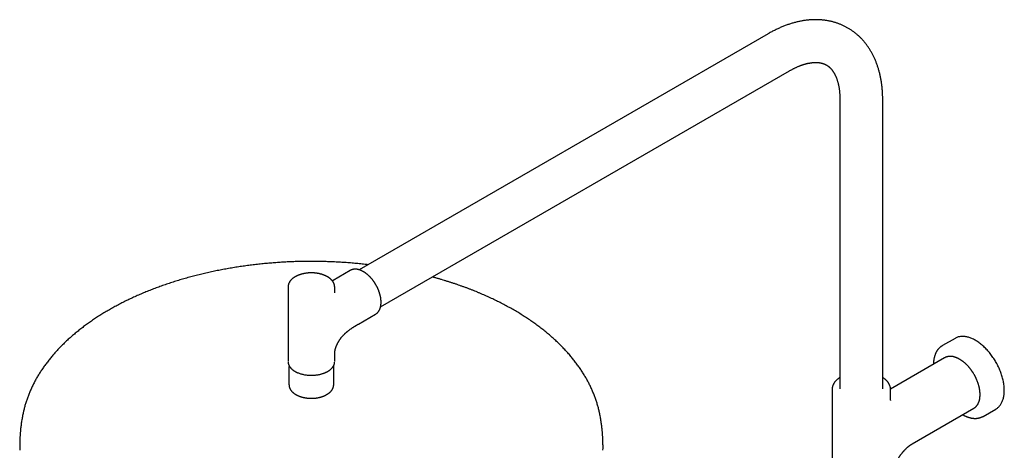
# Model space of a CAD drawing. Header units: millimetres. Extents: x 8 to 1847, y 12 to 2706.
# Tile 11 of 22: x 1219 to 1726, y 1072 to 1294. Entities that reach past the tile are written whole.
import ezdxf

# ---------------------------------------------------------------- set-up
doc = ezdxf.new("R2010")
doc.units = ezdxf.units.MM

msp = doc.modelspace()

# ---------------------------------------------------------------- linework, layer by layer
at = {"color": 7, "linetype": 'Continuous', "lineweight": 30}
for p, q in [((1604.1, 1286.5), (1393.78, 1165.09)), ((1404.78, 1146.03), (1615.1, 1267.45)), ((1641.03, 1252.47), (1641.03, 1103.86)), ((1663.03, 1103.86), (1663.03, 1252.47)), ((1389.2, 1164.75), (1380.36, 1159.65)), ((1357.19, 1156.15), (1357.19, 1117.85)), ((1381.19, 1154.63), (1381.19, 1156.15)), ((1393.36, 1137.13), (1402.2, 1142.23)), ((1402.19, 1142.23), (1402.2, 1142.23)), ((1700.22, 1129.81), (1693.7, 1126.05)), ((1381.19, 1117.85), (1381.19, 1121.74)), ((1694.85, 1119.78), (1667.03, 1103.72)), ((1694.86, 1119.79), (1694.85, 1119.78)), ((1357.69, 1115.16), (1357.69, 1115.17)), ((1357.69, 1115.16), (1357.69, 1106.01)), ((1380.69, 1106.01), (1380.69, 1115.16)), ((1380.69, 1115.16), (1380.69, 1115.15)), ((1375.45, 1100.07), (1375.41, 1100.05)), ((1378.86, 1102.16), (1378.84, 1102.14)), ((1637.03, 1103.67), (1637.03, 1103.66)), ((1637.03, 1103.66), (1637.03, 1103.67)), ((1637.03, 1103.66), (1637.03, 1051.83)), ((1667.03, 1103.67), (1667.03, 1103.66)), ((1667.03, 1099.24), (1667.03, 1103.66)), ((1678.14, 1075.5), (1709.85, 1093.8)), ((1714.7, 1089.68), (1721.22, 1093.44)), ((1714.7, 1089.67), (1714.7, 1089.68))]:
    msp.add_line(p, q, dxfattribs=at)
at = {"color": 7, "linetype": 'Continuous', "lineweight": 30, "flags": 128}
for points in [[(1721.22, 1093.44), (1721.41, 1093.56), (1721.72, 1093.76), (1722.01, 1093.97), (1722.3, 1094.21), (1722.57, 1094.45), (1722.84, 1094.72), (1723.09, 1095), (1723.33, 1095.29), (1723.56, 1095.6), (1723.78, 1095.93), (1723.99, 1096.26), (1724.18, 1096.61), (1724.36, 1096.98), (1724.53, 1097.36), (1724.69, 1097.75), (1724.83, 1098.15), (1724.97, 1098.57), (1725.09, 1099), (1725.19, 1099.44), (1725.29, 1099.89), (1725.37, 1100.35), (1725.43, 1100.82), (1725.49, 1101.3), (1725.53, 1101.79), (1725.55, 1102.29), (1725.57, 1102.8), (1725.57, 1103.31), (1725.55, 1103.83), (1725.53, 1104.36), (1725.49, 1104.9), (1725.43, 1105.44), (1725.37, 1105.99), (1725.29, 1106.55), (1725.19, 1107.1), (1725.09, 1107.67), (1724.97, 1108.23), (1724.83, 1108.8), (1724.69, 1109.37), (1724.53, 1109.94), (1724.36, 1110.52), (1724.18, 1111.1), (1723.99, 1111.67), (1723.78, 1112.25), (1723.56, 1112.82), (1723.33, 1113.4), (1723.09, 1113.97), (1722.84, 1114.54), (1722.57, 1115.11), (1722.3, 1115.67), (1722.01, 1116.24), (1721.72, 1116.79), (1721.41, 1117.35), (1721.1, 1117.89), (1720.78, 1118.44), (1720.44, 1118.97), (1720.1, 1119.5), (1719.75, 1120.02), (1719.39, 1120.54), (1719.03, 1121.04), (1718.65, 1121.54), (1718.27, 1122.03), (1717.88, 1122.51), (1717.49, 1122.98), (1717.09, 1123.44), (1716.68, 1123.89), (1716.27, 1124.32), (1715.86, 1124.75), (1715.44, 1125.16), (1715.01, 1125.56), (1714.58, 1125.95), (1714.15, 1126.33), (1713.71, 1126.69), (1713.27, 1127.04), (1712.83, 1127.38), (1712.39, 1127.7), (1711.95, 1128.01), (1711.5, 1128.3), (1711.05, 1128.58), (1710.61, 1128.84), (1710.16, 1129.08), (1709.72, 1129.31), (1709.27, 1129.53), (1708.83, 1129.73), (1708.39, 1129.91), (1707.95, 1130.07), (1707.51, 1130.22), (1707.07, 1130.35), (1706.64, 1130.47), (1706.22, 1130.56), (1705.79, 1130.65), (1705.37, 1130.71), (1704.96, 1130.76), (1704.55, 1130.78), (1704.15, 1130.8), (1703.75, 1130.79), (1703.36, 1130.77), (1702.97, 1130.73), (1702.6, 1130.67), (1702.23, 1130.59), (1701.87, 1130.5), (1701.51, 1130.39), (1701.16, 1130.27), (1700.83, 1130.12), (1700.5, 1129.97), (1700.22, 1129.81)], [(1709.85, 1093.8), (1709.95, 1093.86), (1710.04, 1093.92)], [(1219.19, 1073.56), (1219.19, 1073.36), (1219.2, 1072.21)], [(1519.17, 1072.24), (1519.19, 1073.36), (1519.19, 1073.56)]]:
    msp.add_lwpolyline(points, dxfattribs=at)
at = {"color": 7, "linetype": 'Continuous', "lineweight": 30}
for points, knots in [([(1663.03, 1252.47), (1663.03, 1252.58), (1663.03, 1253.01), (1663.02, 1253.74), (1663, 1254.66), (1662.96, 1255.58), (1662.91, 1256.49), (1662.84, 1257.4), (1662.77, 1258.3), (1662.68, 1259.2), (1662.58, 1260.09), (1662.46, 1260.97), (1662.33, 1261.85), (1662.19, 1262.72), (1662.03, 1263.58), (1661.86, 1264.43), (1661.68, 1265.27), (1661.48, 1266.11), (1661.27, 1266.94), (1661.05, 1267.76), (1660.81, 1268.56), (1660.56, 1269.36), (1660.3, 1270.15), (1660.03, 1270.93), (1659.74, 1271.7), (1659.44, 1272.46), (1659.13, 1273.21), (1658.8, 1273.94), (1658.46, 1274.67), (1658.11, 1275.38), (1657.75, 1276.09), (1657.38, 1276.78), (1656.99, 1277.45), (1656.59, 1278.12), (1656.18, 1278.77), (1655.76, 1279.42), (1655.33, 1280.04), (1654.88, 1280.66), (1654.43, 1281.26), (1653.96, 1281.85), (1653.48, 1282.43), (1653, 1283), (1652.5, 1283.55), (1651.99, 1284.09), (1651.47, 1284.61), (1650.94, 1285.12), (1650.4, 1285.62), (1649.85, 1286.1), (1649.29, 1286.57), (1648.72, 1287.03), (1648.15, 1287.47), (1647.56, 1287.9), (1646.96, 1288.31), (1646.35, 1288.71), (1645.74, 1289.1), (1645.11, 1289.47), (1644.48, 1289.82), (1643.84, 1290.16), (1643.19, 1290.49), (1642.53, 1290.8), (1641.86, 1291.1), (1641.18, 1291.38), (1640.5, 1291.65), (1639.81, 1291.9), (1639.11, 1292.14), (1638.4, 1292.36), (1637.68, 1292.56), (1636.96, 1292.75), (1636.23, 1292.92), (1635.49, 1293.08), (1634.75, 1293.22), (1633.99, 1293.35), (1633.23, 1293.46), (1632.47, 1293.55), (1631.69, 1293.62), (1630.91, 1293.68), (1630.13, 1293.73), (1629.34, 1293.75), (1628.54, 1293.76), (1627.73, 1293.75), (1626.92, 1293.72), (1626.11, 1293.68), (1625.29, 1293.62), (1624.46, 1293.54), (1623.63, 1293.44), (1622.79, 1293.32), (1621.95, 1293.19), (1621.11, 1293.04), (1620.26, 1292.87), (1619.41, 1292.69), (1618.56, 1292.48), (1617.7, 1292.26), (1616.84, 1292.02), (1615.98, 1291.76), (1615.11, 1291.49), (1614.25, 1291.2), (1613.38, 1290.89), (1612.51, 1290.56), (1611.64, 1290.21), (1610.77, 1289.85), (1609.9, 1289.47), (1609.03, 1289.07), (1608.17, 1288.66), (1607.3, 1288.23), (1606.43, 1287.79), (1605.57, 1287.32), (1604.79, 1286.9), (1604.3, 1286.61), (1604.1, 1286.5)], [0, 0, 0, 0, 0.003509, 0.013297, 0.023088, 0.03288, 0.042672, 0.052464, 0.062253, 0.072039, 0.08182, 0.091595, 0.101362, 0.11112, 0.120867, 0.130602, 0.140323, 0.150027, 0.159715, 0.169383, 0.17903, 0.188655, 0.198257, 0.207833, 0.217382, 0.226904, 0.236397, 0.245859, 0.255291, 0.264692, 0.274061, 0.283398, 0.292703, 0.301975, 0.311215, 0.320424, 0.329602, 0.338749, 0.347867, 0.356957, 0.366019, 0.375056, 0.384069, 0.393059, 0.402028, 0.410978, 0.419911, 0.428828, 0.437732, 0.446626, 0.45551, 0.464388, 0.473261, 0.482133, 0.491005, 0.49988, 0.50876, 0.517647, 0.526543, 0.535452, 0.544374, 0.553313, 0.56227, 0.571249, 0.580252, 0.589281, 0.598337, 0.607424, 0.616543, 0.625697, 0.634887, 0.644114, 0.653382, 0.662691, 0.672043, 0.681439, 0.69088, 0.700366, 0.7099, 0.719481, 0.729109, 0.738785, 0.748509, 0.758279, 0.768096, 0.777959, 0.787867, 0.797819, 0.807812, 0.817847, 0.82792, 0.83803, 0.848176, 0.858354, 0.868564, 0.878802, 0.889066, 0.899355, 0.909666, 0.919998, 0.930347, 0.940712, 0.951092, 0.961483, 0.971886, 0.982297, 0.992716, 1, 1, 1, 1]), ([(1615.1, 1267.45), (1615.25, 1267.53), (1615.59, 1267.73), (1616.11, 1268.01), (1616.66, 1268.31), (1617.21, 1268.59), (1617.75, 1268.86), (1618.29, 1269.12), (1618.83, 1269.36), (1619.36, 1269.59), (1619.88, 1269.81), (1620.4, 1270.02), (1620.92, 1270.22), (1621.43, 1270.4), (1621.93, 1270.57), (1622.42, 1270.73), (1622.91, 1270.88), (1623.39, 1271.01), (1623.87, 1271.13), (1624.34, 1271.25), (1624.8, 1271.35), (1625.26, 1271.43), (1625.7, 1271.51), (1626.14, 1271.58), (1626.58, 1271.64), (1627, 1271.68), (1627.42, 1271.72), (1627.83, 1271.74), (1628.24, 1271.75), (1628.63, 1271.76), (1629.02, 1271.75), (1629.41, 1271.73), (1629.78, 1271.71), (1630.15, 1271.67), (1630.52, 1271.62), (1630.88, 1271.57), (1631.23, 1271.5), (1631.58, 1271.42), (1631.93, 1271.33), (1632.27, 1271.22), (1632.62, 1271.11), (1632.96, 1270.98), (1633.3, 1270.83), (1633.63, 1270.67), (1633.97, 1270.49), (1634.31, 1270.3), (1634.63, 1270.09), (1634.96, 1269.86), (1635.27, 1269.62), (1635.57, 1269.37), (1635.86, 1269.11), (1636.13, 1268.83), (1636.4, 1268.55), (1636.66, 1268.25), (1636.91, 1267.95), (1637.15, 1267.63), (1637.39, 1267.31), (1637.62, 1266.97), (1637.84, 1266.62), (1638.05, 1266.25), (1638.26, 1265.88), (1638.46, 1265.49), (1638.66, 1265.09), (1638.84, 1264.68), (1639.03, 1264.25), (1639.2, 1263.81), (1639.37, 1263.36), (1639.53, 1262.89), (1639.69, 1262.41), (1639.84, 1261.92), (1639.98, 1261.41), (1640.11, 1260.9), (1640.23, 1260.36), (1640.35, 1259.82), (1640.46, 1259.26), (1640.56, 1258.69), (1640.65, 1258.1), (1640.73, 1257.51), (1640.8, 1256.9), (1640.86, 1256.28), (1640.91, 1255.64), (1640.96, 1255), (1640.99, 1254.34), (1641.01, 1253.67), (1641.03, 1253.05), (1641.03, 1252.65), (1641.03, 1252.47)], [0, 0, 0, 0, 0.008556, 0.019149, 0.029735, 0.040316, 0.050891, 0.061463, 0.072032, 0.0826, 0.093167, 0.103736, 0.114308, 0.124886, 0.13547, 0.146064, 0.156672, 0.167295, 0.177939, 0.188607, 0.199303, 0.210033, 0.220803, 0.231618, 0.242486, 0.253416, 0.264415, 0.275493, 0.286663, 0.297935, 0.309324, 0.320847, 0.332519, 0.344362, 0.356397, 0.36865, 0.381149, 0.393925, 0.407012, 0.420445, 0.434261, 0.44849, 0.463152, 0.478245, 0.493727, 0.509504, 0.525423, 0.54125, 0.556825, 0.572043, 0.586854, 0.601253, 0.615261, 0.62891, 0.642238, 0.655281, 0.668074, 0.680647, 0.693029, 0.705243, 0.717312, 0.729254, 0.741086, 0.752823, 0.764478, 0.776062, 0.787586, 0.799058, 0.810487, 0.821879, 0.833241, 0.84458, 0.855899, 0.867203, 0.878497, 0.889784, 0.901066, 0.912348, 0.923632, 0.934918, 0.94621, 0.957509, 0.968817, 0.980135, 0.991464, 1, 1, 1, 1]), ([(1369.19, 1169.39), (1368.66, 1169.39), (1367.9, 1169.39), (1366.79, 1169.38), (1365.82, 1169.37), (1364.67, 1169.35), (1363.46, 1169.33), (1362.18, 1169.3), (1360.86, 1169.26), (1359.51, 1169.21), (1358.13, 1169.15), (1356.74, 1169.09), (1355.32, 1169.01), (1353.89, 1168.93), (1352.45, 1168.84), (1351, 1168.74), (1349.54, 1168.63), (1348.08, 1168.51), (1346.61, 1168.38), (1345.14, 1168.24), (1343.66, 1168.1), (1342.19, 1167.94), (1340.71, 1167.78), (1339.23, 1167.6), (1337.74, 1167.42), (1336.26, 1167.23), (1334.78, 1167.02), (1333.3, 1166.81), (1331.82, 1166.59), (1330.34, 1166.36), (1328.87, 1166.12), (1327.39, 1165.87), (1325.92, 1165.62), (1324.46, 1165.35), (1322.99, 1165.07), (1321.53, 1164.79), (1320.07, 1164.49), (1318.62, 1164.19), (1317.17, 1163.87), (1315.72, 1163.55), (1314.28, 1163.22), (1312.84, 1162.88), (1311.41, 1162.53), (1309.98, 1162.17), (1308.56, 1161.81), (1307.15, 1161.43), (1305.74, 1161.04), (1304.33, 1160.65), (1302.94, 1160.25), (1301.55, 1159.83), (1300.16, 1159.41), (1298.78, 1158.98), (1297.41, 1158.54), (1296.05, 1158.1), (1294.69, 1157.64), (1293.34, 1157.18), (1292, 1156.7), (1290.67, 1156.22), (1289.34, 1155.73), (1288.03, 1155.23), (1286.72, 1154.72), (1285.42, 1154.21), (1284.13, 1153.68), (1282.84, 1153.15), (1281.57, 1152.61), (1280.3, 1152.06), (1279.05, 1151.51), (1277.8, 1150.94), (1276.57, 1150.37), (1275.34, 1149.79), (1274.12, 1149.2), (1272.91, 1148.6), (1271.72, 1148), (1270.53, 1147.38), (1269.35, 1146.76), (1268.19, 1146.13), (1267.03, 1145.5), (1265.89, 1144.85), (1264.76, 1144.2), (1263.64, 1143.54), (1262.53, 1142.88), (1261.43, 1142.21), (1260.34, 1141.52), (1259.26, 1140.84), (1258.2, 1140.14), (1257.15, 1139.44), (1256.11, 1138.73), (1255.08, 1138.01), (1254.07, 1137.29), (1253.06, 1136.56), (1252.07, 1135.82), (1251.1, 1135.08), (1250.13, 1134.33), (1249.18, 1133.58), (1248.24, 1132.81), (1247.32, 1132.04), (1246.41, 1131.27), (1245.51, 1130.49), (1244.63, 1129.7), (1243.76, 1128.9), (1242.9, 1128.1), (1242.06, 1127.3), (1241.23, 1126.49), (1240.42, 1125.67), (1239.62, 1124.85), (1238.83, 1124.02), (1238.06, 1123.18), (1237.31, 1122.34), (1236.57, 1121.5), (1235.84, 1120.65), (1235.13, 1119.79), (1234.43, 1118.94), (1233.75, 1118.07), (1233.09, 1117.2), (1232.44, 1116.33), (1231.8, 1115.45), (1231.19, 1114.57), (1230.58, 1113.68), (1230, 1112.79), (1229.42, 1111.9), (1228.87, 1111), (1228.33, 1110.1), (1227.81, 1109.19), (1227.3, 1108.28), (1226.81, 1107.37), (1226.33, 1106.45), (1225.87, 1105.53), (1225.43, 1104.61), (1225, 1103.69), (1224.6, 1102.76), (1224.2, 1101.83), (1223.83, 1100.89), (1223.46, 1099.96), (1223.12, 1099.02), (1222.79, 1098.08), (1222.48, 1097.13), (1222.19, 1096.19), (1221.91, 1095.24), (1221.65, 1094.29), (1221.41, 1093.34), (1221.23, 1092.6), (1221.13, 1092.17), (1221.11, 1092.05)], [0, 0, 0, 0, 0.007495, 0.0106, 0.015746, 0.021103, 0.02686, 0.032875, 0.039093, 0.045468, 0.051969, 0.05857, 0.065256, 0.072011, 0.078825, 0.085689, 0.092598, 0.099544, 0.106524, 0.113533, 0.120569, 0.127628, 0.134708, 0.141808, 0.148925, 0.156058, 0.163206, 0.170367, 0.17754, 0.184725, 0.191921, 0.199126, 0.206341, 0.213564, 0.220796, 0.228035, 0.235282, 0.242535, 0.249794, 0.25706, 0.264332, 0.271609, 0.278891, 0.286178, 0.29347, 0.300767, 0.308068, 0.315374, 0.322683, 0.329996, 0.337313, 0.344634, 0.351958, 0.359286, 0.366617, 0.373951, 0.381288, 0.388628, 0.395971, 0.403317, 0.410666, 0.418017, 0.425371, 0.432727, 0.440086, 0.447447, 0.45481, 0.462176, 0.469543, 0.476913, 0.484285, 0.491659, 0.499034, 0.506412, 0.513791, 0.521172, 0.528554, 0.535938, 0.543323, 0.550709, 0.558097, 0.565486, 0.572876, 0.580267, 0.587658, 0.59505, 0.602443, 0.609836, 0.617229, 0.624623, 0.632016, 0.63941, 0.646803, 0.654195, 0.661587, 0.668978, 0.676368, 0.683757, 0.691144, 0.69853, 0.705914, 0.713296, 0.720675, 0.728052, 0.735427, 0.742798, 0.750166, 0.757531, 0.764892, 0.772249, 0.779602, 0.78695, 0.794294, 0.801633, 0.808967, 0.816295, 0.823618, 0.830936, 0.838247, 0.845552, 0.852851, 0.860143, 0.867429, 0.874709, 0.881981, 0.889247, 0.896506, 0.903759, 0.911004, 0.918243, 0.925475, 0.9327, 0.939919, 0.947132, 0.954338, 0.961539, 0.968734, 0.975924, 0.983109, 0.990289, 0.997465, 1, 1, 1, 1]), ([(1398.31, 1167.7), (1398.05, 1167.73), (1397.29, 1167.82), (1396.04, 1167.96), (1394.55, 1168.11), (1393.07, 1168.26), (1391.58, 1168.4), (1390.1, 1168.53), (1388.61, 1168.64), (1387.12, 1168.76), (1385.63, 1168.86), (1384.14, 1168.95), (1382.65, 1169.03), (1381.17, 1169.11), (1379.69, 1169.17), (1378.21, 1169.23), (1376.75, 1169.28), (1375.31, 1169.32), (1373.93, 1169.35), (1372.7, 1169.37), (1371.63, 1169.38), (1370.49, 1169.39), (1369.68, 1169.39), (1369.19, 1169.39)], [0, 0, 0, 0, 0.027673, 0.079042, 0.130394, 0.181724, 0.233031, 0.28431, 0.335556, 0.38676, 0.437914, 0.489003, 0.540007, 0.590894, 0.641616, 0.692091, 0.742164, 0.791522, 0.839397, 0.883273, 0.917459, 0.949398, 1, 1, 1, 1]), ([(1402.39, 1157.35), (1402.3, 1157.49), (1402.19, 1157.69), (1402.01, 1157.98), (1401.86, 1158.22), (1401.67, 1158.5), (1401.48, 1158.8), (1401.26, 1159.11), (1401.04, 1159.42), (1400.8, 1159.73), (1400.55, 1160.04), (1400.3, 1160.36), (1400.04, 1160.66), (1399.77, 1160.97), (1399.49, 1161.27), (1399.21, 1161.56), (1398.93, 1161.84), (1398.64, 1162.12), (1398.34, 1162.39), (1398.04, 1162.65), (1397.74, 1162.9), (1397.43, 1163.14), (1397.12, 1163.37), (1396.81, 1163.59), (1396.5, 1163.8), (1396.18, 1164), (1395.87, 1164.18), (1395.55, 1164.36), (1395.23, 1164.52), (1394.92, 1164.67), (1394.6, 1164.8), (1394.28, 1164.92), (1393.97, 1165.03), (1393.65, 1165.13), (1393.34, 1165.21), (1393.03, 1165.28), (1392.72, 1165.33), (1392.42, 1165.37), (1392.11, 1165.4), (1391.81, 1165.41), (1391.52, 1165.4), (1391.23, 1165.38), (1390.94, 1165.35), (1390.66, 1165.3), (1390.39, 1165.24), (1390.12, 1165.16), (1389.85, 1165.06), (1389.59, 1164.96), (1389.38, 1164.85), (1389.25, 1164.78), (1389.2, 1164.75)], [0, 0, 0, 0, 0.024171, 0.033847, 0.049924, 0.0666, 0.084476, 0.103124, 0.122371, 0.142079, 0.162151, 0.182514, 0.203114, 0.223908, 0.244865, 0.265959, 0.287168, 0.308477, 0.329871, 0.35134, 0.372875, 0.394466, 0.416109, 0.437797, 0.459525, 0.481289, 0.503087, 0.524914, 0.546768, 0.568646, 0.590545, 0.612463, 0.634395, 0.656342, 0.678298, 0.700263, 0.722234, 0.744209, 0.766186, 0.788165, 0.810147, 0.832133, 0.854127, 0.876137, 0.89817, 0.920239, 0.942358, 0.964543, 0.986813, 1, 1, 1, 1]), ([(1369.19, 1163.5), (1369.03, 1163.5), (1368.81, 1163.5), (1368.49, 1163.49), (1368.22, 1163.48), (1367.89, 1163.46), (1367.55, 1163.43), (1367.19, 1163.4), (1366.83, 1163.36), (1366.45, 1163.31), (1366.08, 1163.25), (1365.69, 1163.19), (1365.31, 1163.12), (1364.93, 1163.03), (1364.56, 1162.94), (1364.18, 1162.84), (1363.81, 1162.74), (1363.44, 1162.62), (1363.08, 1162.5), (1362.72, 1162.37), (1362.37, 1162.23), (1362.03, 1162.08), (1361.69, 1161.92), (1361.37, 1161.76), (1361.05, 1161.59), (1360.74, 1161.41), (1360.44, 1161.22), (1360.15, 1161.03), (1359.88, 1160.83), (1359.61, 1160.62), (1359.35, 1160.41), (1359.11, 1160.19), (1358.88, 1159.96), (1358.66, 1159.73), (1358.46, 1159.49), (1358.27, 1159.25), (1358.1, 1159), (1357.94, 1158.75), (1357.79, 1158.49), (1357.66, 1158.23), (1357.54, 1157.96), (1357.44, 1157.7), (1357.36, 1157.42), (1357.29, 1157.15), (1357.24, 1156.88), (1357.21, 1156.6), (1357.19, 1156.36), (1357.19, 1156.21), (1357.19, 1156.15)], [0, 0, 0, 0, 0.02521, 0.03537, 0.052242, 0.069751, 0.088526, 0.108116, 0.128338, 0.149048, 0.170143, 0.191548, 0.213204, 0.235071, 0.257113, 0.279304, 0.301624, 0.324056, 0.346585, 0.369201, 0.391894, 0.414655, 0.437479, 0.460357, 0.483286, 0.506258, 0.529268, 0.55231, 0.575376, 0.598457, 0.621547, 0.644635, 0.667712, 0.690768, 0.713793, 0.736777, 0.75971, 0.782586, 0.805401, 0.828153, 0.850845, 0.873484, 0.896084, 0.918661, 0.941236, 0.963836, 0.986488, 1, 1, 1, 1]), ([(1381.18, 1156.15), (1381.19, 1156.18), (1381.19, 1156.32), (1381.17, 1156.54), (1381.14, 1156.83), (1381.09, 1157.11), (1381.02, 1157.39), (1380.94, 1157.68), (1380.83, 1157.96), (1380.71, 1158.24), (1380.57, 1158.52), (1380.41, 1158.8), (1380.23, 1159.08), (1380.03, 1159.34), (1379.83, 1159.59), (1379.62, 1159.82), (1379.4, 1160.05), (1379.17, 1160.28), (1378.92, 1160.49), (1378.66, 1160.71), (1378.38, 1160.91), (1378.1, 1161.11), (1377.8, 1161.3), (1377.5, 1161.49), (1377.18, 1161.67), (1376.85, 1161.84), (1376.52, 1162), (1376.17, 1162.15), (1375.82, 1162.3), (1375.45, 1162.44), (1375.09, 1162.57), (1374.71, 1162.69), (1374.33, 1162.81), (1373.94, 1162.91), (1373.55, 1163.01), (1373.15, 1163.1), (1372.75, 1163.18), (1372.34, 1163.25), (1371.93, 1163.31), (1371.53, 1163.36), (1371.12, 1163.41), (1370.73, 1163.44), (1370.35, 1163.47), (1370.03, 1163.48), (1369.74, 1163.49), (1369.47, 1163.5), (1369.28, 1163.5), (1369.19, 1163.5)], [0, 0, 0, 0, 0.009265, 0.032114, 0.055104, 0.078267, 0.101636, 0.125239, 0.1491, 0.173238, 0.197666, 0.222389, 0.247405, 0.272704, 0.295578, 0.318554, 0.341612, 0.364739, 0.38792, 0.41114, 0.434387, 0.457651, 0.480921, 0.504189, 0.527448, 0.550692, 0.573918, 0.597123, 0.620304, 0.643459, 0.666586, 0.689684, 0.712749, 0.735779, 0.758768, 0.781712, 0.804598, 0.827411, 0.850124, 0.872688, 0.895008, 0.916872, 0.937695, 0.955917, 0.969608, 0.98515, 1, 1, 1, 1]), ([(1380.36, 1159.65), (1380.27, 1159.59), (1380.13, 1159.51), (1380, 1159.44), (1379.97, 1159.42)], [0, 0, 0, 0, 0.740555, 1, 1, 1, 1]), ([(1517.26, 1092.05), (1517.22, 1092.23), (1517.11, 1092.73), (1516.91, 1093.55), (1516.66, 1094.51), (1516.4, 1095.47), (1516.11, 1096.43), (1515.81, 1097.39), (1515.49, 1098.34), (1515.15, 1099.3), (1514.8, 1100.25), (1514.42, 1101.21), (1514.03, 1102.16), (1513.63, 1103.1), (1513.2, 1104.05), (1512.76, 1104.99), (1512.3, 1105.94), (1511.82, 1106.87), (1511.33, 1107.81), (1510.82, 1108.74), (1510.29, 1109.67), (1509.74, 1110.6), (1509.18, 1111.53), (1508.6, 1112.45), (1508, 1113.36), (1507.39, 1114.28), (1506.76, 1115.18), (1506.11, 1116.09), (1505.44, 1116.99), (1504.76, 1117.89), (1504.06, 1118.78), (1503.35, 1119.67), (1502.62, 1120.55), (1501.87, 1121.43), (1501.1, 1122.3), (1500.32, 1123.17), (1499.52, 1124.03), (1498.71, 1124.89), (1497.88, 1125.74), (1497.04, 1126.59), (1496.18, 1127.43), (1495.3, 1128.27), (1494.41, 1129.09), (1493.5, 1129.92), (1492.58, 1130.73), (1491.64, 1131.54), (1490.69, 1132.35), (1489.72, 1133.14), (1488.74, 1133.93), (1487.75, 1134.72), (1486.74, 1135.49), (1485.71, 1136.26), (1484.67, 1137.03), (1483.62, 1137.78), (1482.55, 1138.53), (1481.47, 1139.27), (1480.38, 1140), (1479.27, 1140.73), (1478.15, 1141.45), (1477.02, 1142.16), (1475.87, 1142.86), (1474.72, 1143.56), (1473.54, 1144.24), (1472.36, 1144.92), (1471.16, 1145.6), (1469.96, 1146.26), (1468.73, 1146.91), (1467.5, 1147.56), (1466.26, 1148.2), (1465, 1148.83), (1463.73, 1149.45), (1462.46, 1150.06), (1461.17, 1150.67), (1459.86, 1151.26), (1458.55, 1151.85), (1457.23, 1152.43), (1455.9, 1153), (1454.55, 1153.56), (1453.2, 1154.11), (1451.83, 1154.65), (1450.46, 1155.19), (1449.08, 1155.71), (1447.68, 1156.23), (1446.28, 1156.74), (1444.87, 1157.23), (1443.44, 1157.72), (1442.01, 1158.2), (1440.57, 1158.67), (1439.12, 1159.13), (1437.66, 1159.58), (1436.2, 1160.02), (1434.72, 1160.45), (1433.24, 1160.87), (1432.12, 1161.19), (1431.5, 1161.35), (1431.38, 1161.39)], [0, 0, 0, 0, 0.00574, 0.016132, 0.02654, 0.036963, 0.047402, 0.057858, 0.068331, 0.07882, 0.089328, 0.099853, 0.110396, 0.120957, 0.131536, 0.142133, 0.152749, 0.163383, 0.174035, 0.184704, 0.195392, 0.206097, 0.216819, 0.227557, 0.238313, 0.249084, 0.259871, 0.270673, 0.28149, 0.292322, 0.303167, 0.314025, 0.324896, 0.335779, 0.346674, 0.35758, 0.368497, 0.379423, 0.39036, 0.401305, 0.412258, 0.42322, 0.434189, 0.445165, 0.456148, 0.467136, 0.478131, 0.48913, 0.500135, 0.511144, 0.522157, 0.533174, 0.544194, 0.555217, 0.566244, 0.577272, 0.588304, 0.599337, 0.610372, 0.621409, 0.632447, 0.643487, 0.654528, 0.66557, 0.676612, 0.687656, 0.698701, 0.709746, 0.720792, 0.731838, 0.742885, 0.753933, 0.764981, 0.77603, 0.787079, 0.798129, 0.80918, 0.820232, 0.831284, 0.842338, 0.853393, 0.864449, 0.875506, 0.886565, 0.897625, 0.908688, 0.919752, 0.930819, 0.941888, 0.95296, 0.964035, 0.975113, 0.986195, 0.997281, 1, 1, 1, 1]), ([(1381.34, 1153.22), (1381.34, 1153.22), (1381.34, 1153.22), (1381.34, 1153.23), (1381.33, 1153.26), (1381.32, 1153.31), (1381.31, 1153.35), (1381.3, 1153.38), (1381.29, 1153.42), (1381.28, 1153.47), (1381.27, 1153.53), (1381.26, 1153.59), (1381.25, 1153.65), (1381.24, 1153.69), (1381.24, 1153.73), (1381.23, 1153.78), (1381.22, 1153.85), (1381.22, 1153.93), (1381.21, 1154.03), (1381.2, 1154.15), (1381.19, 1154.29), (1381.19, 1154.45), (1381.19, 1154.57), (1381.19, 1154.63)], [0, 0, 0, 0, 0.0201524, 0.0790365, 0.1427998, 0.2088909, 0.2478581, 0.2812892, 0.314857, 0.3509229, 0.3949951, 0.4457942, 0.4884628, 0.5113521, 0.5313249, 0.5585848, 0.5941595, 0.6382622, 0.6911775, 0.7532779, 0.8250383, 0.9070459, 1, 1, 1, 1]), ([(1402.19, 1142.23), (1402.23, 1142.25), (1402.35, 1142.32), (1402.54, 1142.45), (1402.77, 1142.62), (1402.99, 1142.8), (1403.21, 1143.01), (1403.41, 1143.22), (1403.6, 1143.46), (1403.79, 1143.7), (1403.96, 1143.97), (1404.12, 1144.25), (1404.27, 1144.53), (1404.39, 1144.82), (1404.51, 1145.11), (1404.61, 1145.4), (1404.7, 1145.71), (1404.78, 1146.02), (1404.85, 1146.35), (1404.91, 1146.68), (1404.96, 1147.02), (1405, 1147.37), (1405.03, 1147.72), (1405.04, 1148.08), (1405.04, 1148.45), (1405.04, 1148.82), (1405.02, 1149.2), (1404.99, 1149.58), (1404.95, 1149.97), (1404.9, 1150.36), (1404.84, 1150.75), (1404.76, 1151.15), (1404.68, 1151.55), (1404.59, 1151.95), (1404.48, 1152.35), (1404.37, 1152.76), (1404.25, 1153.16), (1404.12, 1153.56), (1403.97, 1153.97), (1403.82, 1154.37), (1403.66, 1154.76), (1403.5, 1155.16), (1403.32, 1155.55), (1403.15, 1155.92), (1402.97, 1156.27), (1402.82, 1156.57), (1402.67, 1156.84), (1402.53, 1157.09), (1402.44, 1157.26), (1402.39, 1157.35)], [0, 0, 0, 0, 0.010432, 0.03292, 0.055547, 0.078333, 0.101295, 0.124445, 0.147793, 0.171345, 0.1951, 0.219055, 0.243198, 0.26501, 0.286871, 0.308774, 0.330711, 0.352676, 0.374662, 0.396663, 0.418675, 0.440693, 0.462713, 0.484731, 0.506744, 0.528751, 0.550748, 0.572735, 0.594711, 0.616674, 0.638623, 0.660556, 0.682473, 0.704372, 0.726249, 0.748101, 0.769925, 0.791713, 0.813454, 0.835134, 0.856725, 0.878183, 0.899417, 0.920232, 0.940094, 0.957616, 0.970605, 0.985259, 1, 1, 1, 1]), ([(1381.19, 1121.74), (1381.19, 1121.79), (1381.19, 1121.87), (1381.19, 1121.99), (1381.19, 1122.09), (1381.2, 1122.17), (1381.2, 1122.24), (1381.2, 1122.31), (1381.21, 1122.4), (1381.22, 1122.51), (1381.23, 1122.63), (1381.24, 1122.75), (1381.25, 1122.87), (1381.27, 1123.03), (1381.3, 1123.2), (1381.33, 1123.38), (1381.37, 1123.6), (1381.43, 1123.88), (1381.5, 1124.17), (1381.57, 1124.43), (1381.63, 1124.65), (1381.69, 1124.82), (1381.74, 1124.98), (1381.79, 1125.13), (1381.84, 1125.27), (1381.9, 1125.43), (1381.97, 1125.61), (1382.05, 1125.82), (1382.14, 1126.06), (1382.25, 1126.29), (1382.35, 1126.52), (1382.45, 1126.74), (1382.55, 1126.94), (1382.65, 1127.15), (1382.76, 1127.36), (1382.86, 1127.56), (1382.96, 1127.73), (1383.04, 1127.89), (1383.12, 1128.03), (1383.2, 1128.17), (1383.31, 1128.34), (1383.43, 1128.54), (1383.56, 1128.75), (1383.69, 1128.96), (1383.83, 1129.17), (1383.96, 1129.37), (1384.1, 1129.56), (1384.24, 1129.75), (1384.36, 1129.92), (1384.47, 1130.06), (1384.56, 1130.17), (1384.65, 1130.28), (1384.79, 1130.46), (1384.99, 1130.7), (1385.25, 1131), (1385.51, 1131.29), (1385.77, 1131.56), (1386.04, 1131.83), (1386.33, 1132.11), (1386.63, 1132.4), (1386.91, 1132.65), (1387.13, 1132.84), (1387.28, 1132.97), (1387.4, 1133.07), (1387.51, 1133.16), (1387.65, 1133.28), (1387.84, 1133.43), (1388.09, 1133.63), (1388.41, 1133.88), (1388.79, 1134.17), (1389.21, 1134.47), (1389.62, 1134.77), (1390.03, 1135.05), (1390.43, 1135.32), (1390.82, 1135.58), (1391.14, 1135.78), (1391.37, 1135.93), (1391.53, 1136.03), (1391.66, 1136.11), (1391.77, 1136.18), (1391.86, 1136.23), (1391.94, 1136.28), (1392.03, 1136.34), (1392.15, 1136.42), (1392.32, 1136.51), (1392.52, 1136.63), (1392.76, 1136.78), (1393.05, 1136.95), (1393.25, 1137.07), (1393.36, 1137.13)], [0, 0, 0, 0, 0.0096188, 0.0173149, 0.0233398, 0.0285579, 0.0330734, 0.0373634, 0.042031, 0.0513786, 0.0594496, 0.0655609, 0.073452, 0.0838009, 0.0948754, 0.1058493, 0.1194783, 0.1346494, 0.1508689, 0.1672129, 0.1769118, 0.1855798, 0.1933556, 0.2007938, 0.2079471, 0.2156332, 0.223981, 0.2341469, 0.2458316, 0.25725, 0.2681176, 0.2784192, 0.2881416, 0.2972736, 0.3078921, 0.317422, 0.3258222, 0.3330898, 0.3394563, 0.3459302, 0.3542863, 0.3643964, 0.3748512, 0.3852223, 0.3955071, 0.405705, 0.4158169, 0.4259312, 0.434754, 0.4422802, 0.4485283, 0.4537893, 0.4603578, 0.4776924, 0.4958832, 0.5126423, 0.5285698, 0.5458185, 0.5645268, 0.5837772, 0.6035034, 0.6157111, 0.624883, 0.6310793, 0.6373664, 0.645206, 0.6578608, 0.673293, 0.6916015, 0.7173871, 0.7431191, 0.7684928, 0.793494, 0.8180992, 0.8422765, 0.8656187, 0.8761771, 0.8855004, 0.8935545, 0.9003094, 0.9057396, 0.9103649, 0.9156385, 0.9233105, 0.9334307, 0.9460658, 0.9613003, 0.9792374, 1, 1, 1, 1]), ([(1693.71, 1126.05), (1693.66, 1126.02), (1693.5, 1125.93), (1693.25, 1125.77), (1692.96, 1125.56), (1692.67, 1125.34), (1692.4, 1125.1), (1692.13, 1124.84), (1691.87, 1124.57), (1691.62, 1124.29), (1691.38, 1123.99), (1691.15, 1123.67), (1690.93, 1123.34), (1690.72, 1122.99), (1690.52, 1122.63), (1690.34, 1122.26), (1690.17, 1121.87), (1690, 1121.47), (1689.86, 1121.05), (1689.72, 1120.63), (1689.6, 1120.19), (1689.5, 1119.75), (1689.4, 1119.3), (1689.33, 1118.86), (1689.26, 1118.42), (1689.21, 1117.98), (1689.17, 1117.53), (1689.14, 1117.08), (1689.13, 1116.73), (1689.13, 1116.52), (1689.13, 1116.48)], [0, 0, 0, 0, 0.01731, 0.053508, 0.089846, 0.126342, 0.163013, 0.199874, 0.236939, 0.274215, 0.31171, 0.349426, 0.387362, 0.425515, 0.463876, 0.502436, 0.541182, 0.5801, 0.619175, 0.658391, 0.697733, 0.737185, 0.772641, 0.812153, 0.847645, 0.883148, 0.918657, 0.954168, 0.989678, 1, 1, 1, 1]), ([(1710.03, 1111.23), (1709.94, 1111.38), (1709.82, 1111.59), (1709.63, 1111.9), (1709.47, 1112.16), (1709.27, 1112.47), (1709.06, 1112.79), (1708.83, 1113.12), (1708.59, 1113.46), (1708.34, 1113.8), (1708.07, 1114.14), (1707.8, 1114.48), (1707.53, 1114.81), (1707.24, 1115.15), (1706.95, 1115.47), (1706.65, 1115.8), (1706.35, 1116.11), (1706.04, 1116.42), (1705.72, 1116.72), (1705.41, 1117.01), (1705.08, 1117.29), (1704.76, 1117.57), (1704.43, 1117.83), (1704.1, 1118.08), (1703.76, 1118.32), (1703.43, 1118.55), (1703.09, 1118.77), (1702.75, 1118.98), (1702.41, 1119.18), (1702.07, 1119.36), (1701.72, 1119.53), (1701.38, 1119.69), (1701.04, 1119.84), (1700.7, 1119.97), (1700.36, 1120.09), (1700.02, 1120.19), (1699.69, 1120.28), (1699.35, 1120.36), (1699.02, 1120.42), (1698.69, 1120.47), (1698.37, 1120.51), (1698.04, 1120.53), (1697.73, 1120.53), (1697.41, 1120.52), (1697.1, 1120.5), (1696.8, 1120.46), (1696.5, 1120.41), (1696.2, 1120.34), (1695.91, 1120.25), (1695.63, 1120.16), (1695.35, 1120.04), (1695.09, 1119.92), (1694.93, 1119.83), (1694.86, 1119.79)], [0, 0, 0, 0, 0.02255, 0.031561, 0.046535, 0.062066, 0.078715, 0.096083, 0.11401, 0.132369, 0.151068, 0.17004, 0.189235, 0.208612, 0.228143, 0.247802, 0.267571, 0.287434, 0.307377, 0.327392, 0.347468, 0.367598, 0.387777, 0.407998, 0.428257, 0.448551, 0.468875, 0.489228, 0.509606, 0.530007, 0.55043, 0.570872, 0.591331, 0.611805, 0.632292, 0.652791, 0.6733, 0.693818, 0.714343, 0.734874, 0.755409, 0.775949, 0.796494, 0.817044, 0.837602, 0.858172, 0.878759, 0.89937, 0.920013, 0.940701, 0.961443, 0.982256, 1, 1, 1, 1]), ([(1357.2, 1117.63), (1357.2, 1117.57), (1357.2, 1117.41), (1357.24, 1117.14), (1357.31, 1116.83), (1357.39, 1116.56), (1357.46, 1116.33), (1357.54, 1116.14), (1357.61, 1115.98), (1357.67, 1115.86), (1357.72, 1115.76), (1357.78, 1115.65), (1357.86, 1115.5), (1357.98, 1115.31), (1358.13, 1115.1), (1358.29, 1114.88), (1358.48, 1114.66), (1358.69, 1114.42), (1358.93, 1114.17), (1359.22, 1113.91), (1359.53, 1113.65), (1359.85, 1113.4), (1360.13, 1113.21), (1360.32, 1113.08), (1360.42, 1113.02), (1360.49, 1112.98), (1360.53, 1112.96), (1360.58, 1112.92), (1360.67, 1112.87), (1360.81, 1112.79), (1360.98, 1112.69), (1361.2, 1112.58), (1361.46, 1112.44), (1361.77, 1112.3), (1362.13, 1112.14), (1362.62, 1111.94), (1363.23, 1111.72), (1363.96, 1111.49), (1364.76, 1111.29), (1365.61, 1111.11), (1366.52, 1110.97), (1367.45, 1110.87), (1368.39, 1110.81), (1369.33, 1110.79), (1370.2, 1110.82), (1370.98, 1110.87), (1371.67, 1110.95), (1372.34, 1111.04), (1372.98, 1111.15), (1373.57, 1111.28), (1374.12, 1111.42), (1374.64, 1111.56), (1375.1, 1111.71), (1375.51, 1111.85), (1375.87, 1111.99), (1376.21, 1112.12), (1376.51, 1112.26), (1376.75, 1112.37), (1376.94, 1112.46), (1377.07, 1112.52), (1377.19, 1112.58), (1377.31, 1112.65), (1377.45, 1112.73), (1377.63, 1112.83), (1377.83, 1112.95), (1378.07, 1113.09), (1378.31, 1113.26), (1378.56, 1113.43), (1378.8, 1113.61), (1379.03, 1113.8), (1379.26, 1114), (1379.49, 1114.22), (1379.72, 1114.45), (1379.92, 1114.69), (1380.11, 1114.91), (1380.25, 1115.11), (1380.37, 1115.27), (1380.45, 1115.4), (1380.51, 1115.51), (1380.58, 1115.62), (1380.65, 1115.76), (1380.74, 1115.94), (1380.84, 1116.15), (1380.95, 1116.43), (1381.05, 1116.77), (1381.13, 1117.14), (1381.17, 1117.4), (1381.17, 1117.57), (1381.17, 1117.61)], [0, 0, 0, 0, 0.006962, 0.022528, 0.036489, 0.048847, 0.059601, 0.068256, 0.075493, 0.081314, 0.085719, 0.089266, 0.097448, 0.107367, 0.117689, 0.129048, 0.14028, 0.151288, 0.165874, 0.180072, 0.194356, 0.208917, 0.223665, 0.229009, 0.232901, 0.23534, 0.236546, 0.237901, 0.241716, 0.247057, 0.253651, 0.261662, 0.27109, 0.281935, 0.294196, 0.307871, 0.330436, 0.353006, 0.375582, 0.401244, 0.426917, 0.4526, 0.478297, 0.504008, 0.529734, 0.549041, 0.568357, 0.587203, 0.605223, 0.622418, 0.638787, 0.65433, 0.669048, 0.681533, 0.693356, 0.704515, 0.715006, 0.724364, 0.729712, 0.734443, 0.738557, 0.742478, 0.747723, 0.754429, 0.762367, 0.771694, 0.782127, 0.792664, 0.803217, 0.813785, 0.824369, 0.836736, 0.849125, 0.861536, 0.8732, 0.883222, 0.891598, 0.897361, 0.901972, 0.907035, 0.913697, 0.922393, 0.932846, 0.944143, 0.962417, 0.979436, 0.995266, 1, 1, 1, 1]), ([(1357.73, 1115.75), (1357.72, 1115.71), (1357.7, 1115.59), (1357.69, 1115.39), (1357.69, 1115.23), (1357.69, 1115.17)], [0, 0, 0, 0, 0.1847762, 0.6507909, 1, 1, 1, 1]), ([(1380.68, 1115.15), (1380.69, 1115.17), (1380.69, 1115.29), (1380.68, 1115.49), (1380.66, 1115.66), (1380.65, 1115.75)], [0, 0, 0, 0, 0.114811, 0.569905, 1, 1, 1, 1]), ([(1641.03, 1109.63), (1641.03, 1109.63), (1640.99, 1109.6), (1640.9, 1109.55), (1640.76, 1109.46), (1640.6, 1109.35), (1640.38, 1109.19), (1640.12, 1109), (1639.77, 1108.72), (1639.39, 1108.4), (1638.99, 1108.01), (1638.62, 1107.61), (1638.33, 1107.25), (1638.12, 1106.95), (1637.97, 1106.72), (1637.84, 1106.52), (1637.75, 1106.35), (1637.67, 1106.21), (1637.6, 1106.07), (1637.53, 1105.92), (1637.45, 1105.74), (1637.37, 1105.53), (1637.29, 1105.29), (1637.21, 1105.02), (1637.14, 1104.75), (1637.09, 1104.47), (1637.06, 1104.2), (1637.03, 1103.94), (1637.03, 1103.77), (1637.03, 1103.69)], [0, 0, 0, 0, 0.00015, 0.015093, 0.034643, 0.058044, 0.081732, 0.127767, 0.173148, 0.240692, 0.309066, 0.37967, 0.452508, 0.492778, 0.529439, 0.562422, 0.591726, 0.612167, 0.632963, 0.656872, 0.683895, 0.718383, 0.756894, 0.799338, 0.842421, 0.884486, 0.925537, 0.965575, 1, 1, 1, 1]), ([(1667.03, 1103.66), (1667.03, 1103.8), (1667.02, 1104.08), (1666.97, 1104.47), (1666.89, 1104.89), (1666.76, 1105.33), (1666.62, 1105.71), (1666.49, 1106.01), (1666.39, 1106.21), (1666.3, 1106.38), (1666.22, 1106.51), (1666.15, 1106.63), (1666.08, 1106.74), (1666, 1106.86), (1665.89, 1107.02), (1665.76, 1107.2), (1665.61, 1107.4), (1665.42, 1107.62), (1665.19, 1107.88), (1664.91, 1108.16), (1664.63, 1108.43), (1664.35, 1108.68), (1664.09, 1108.88), (1663.83, 1109.08), (1663.6, 1109.25), (1663.41, 1109.38), (1663.27, 1109.48), (1663.16, 1109.54), (1663.09, 1109.59), (1663.05, 1109.62), (1663.03, 1109.63)], [0, 0, 0, 0, 0.058137, 0.118232, 0.182024, 0.250172, 0.32261, 0.360767, 0.393301, 0.420215, 0.441509, 0.458094, 0.475482, 0.494603, 0.521443, 0.551087, 0.583696, 0.621703, 0.665912, 0.716319, 0.772918, 0.810864, 0.851157, 0.89098, 0.924753, 0.952329, 0.96965, 0.983147, 0.993411, 1, 1, 1, 1]), ([(1710.05, 1093.93), (1710.08, 1093.94), (1710.19, 1094.01), (1710.38, 1094.15), (1710.63, 1094.34), (1710.86, 1094.55), (1711.08, 1094.77), (1711.29, 1095.01), (1711.5, 1095.26), (1711.69, 1095.53), (1711.87, 1095.82), (1712.05, 1096.11), (1712.21, 1096.43), (1712.35, 1096.74), (1712.47, 1097.06), (1712.59, 1097.38), (1712.69, 1097.7), (1712.78, 1098.04), (1712.86, 1098.38), (1712.93, 1098.73), (1712.98, 1099.09), (1713.03, 1099.46), (1713.06, 1099.84), (1713.09, 1100.22), (1713.1, 1100.61), (1713.1, 1101), (1713.09, 1101.4), (1713.07, 1101.81), (1713.04, 1102.22), (1713, 1102.63), (1712.95, 1103.05), (1712.88, 1103.47), (1712.81, 1103.9), (1712.73, 1104.33), (1712.63, 1104.76), (1712.53, 1105.19), (1712.41, 1105.62), (1712.29, 1106.05), (1712.15, 1106.49), (1712.01, 1106.92), (1711.85, 1107.35), (1711.69, 1107.78), (1711.52, 1108.21), (1711.34, 1108.64), (1711.15, 1109.06), (1710.96, 1109.47), (1710.77, 1109.86), (1710.59, 1110.22), (1710.43, 1110.52), (1710.25, 1110.85), (1710.12, 1111.08), (1710.03, 1111.23)], [0, 0, 0, 0, 0.007128, 0.028573, 0.050143, 0.071852, 0.09371, 0.115725, 0.137904, 0.160246, 0.182752, 0.205414, 0.228227, 0.251179, 0.27188, 0.292615, 0.313378, 0.334162, 0.354963, 0.375778, 0.396603, 0.417433, 0.438266, 0.4591, 0.479931, 0.500758, 0.52158, 0.542395, 0.563202, 0.584, 0.604789, 0.625567, 0.646334, 0.667088, 0.687829, 0.708554, 0.729263, 0.749952, 0.770617, 0.791253, 0.811853, 0.832405, 0.85289, 0.873277, 0.893509, 0.913468, 0.932877, 0.950869, 0.965247, 0.977994, 1, 1, 1, 1]), ([(1357.69, 1106.02), (1357.69, 1105.99), (1357.69, 1105.87), (1357.7, 1105.65), (1357.73, 1105.37), (1357.78, 1105.09), (1357.84, 1104.81), (1357.93, 1104.54), (1358.03, 1104.26), (1358.15, 1103.98), (1358.29, 1103.71), (1358.45, 1103.43), (1358.63, 1103.16), (1358.82, 1102.91), (1359.02, 1102.66), (1359.23, 1102.43), (1359.45, 1102.21), (1359.68, 1101.99), (1359.93, 1101.78), (1360.19, 1101.57), (1360.46, 1101.37), (1360.74, 1101.18), (1361.04, 1100.99), (1361.34, 1100.81), (1361.66, 1100.64), (1361.98, 1100.48), (1362.31, 1100.32), (1362.66, 1100.17), (1363.01, 1100.03), (1363.36, 1099.9), (1363.73, 1099.78), (1364.1, 1099.66), (1364.48, 1099.56), (1364.86, 1099.46), (1365.25, 1099.37), (1365.64, 1099.29), (1366.04, 1099.21), (1366.43, 1099.15), (1366.83, 1099.1), (1367.23, 1099.05), (1367.62, 1099.01), (1367.99, 1098.99), (1368.31, 1098.97), (1368.6, 1098.96), (1368.88, 1098.95), (1369.08, 1098.95), (1369.19, 1098.95)], [0, 0, 0, 0, 0.007532, 0.030815, 0.054247, 0.07786, 0.101688, 0.125763, 0.150112, 0.174757, 0.199712, 0.224983, 0.250567, 0.276455, 0.299837, 0.323325, 0.346902, 0.37055, 0.394253, 0.417996, 0.441765, 0.46555, 0.489339, 0.513122, 0.536894, 0.560648, 0.584381, 0.608089, 0.631771, 0.655423, 0.679044, 0.702631, 0.726181, 0.74969, 0.773151, 0.796555, 0.819886, 0.843119, 0.86621, 0.88907, 0.911513, 0.933039, 0.952619, 0.966485, 0.981813, 1, 1, 1, 1]), ([(1378.91, 1102.21), (1378.93, 1102.22), (1379.03, 1102.32), (1379.19, 1102.49), (1379.4, 1102.72), (1379.59, 1102.95), (1379.76, 1103.2), (1379.92, 1103.44), (1380.07, 1103.69), (1380.2, 1103.95), (1380.32, 1104.21), (1380.42, 1104.47), (1380.51, 1104.74), (1380.58, 1105), (1380.63, 1105.28), (1380.66, 1105.55), (1380.68, 1105.79), (1380.68, 1105.95), (1380.68, 1106.01)], [0, 0, 0, 0, 0.017016, 0.084905, 0.152705, 0.220384, 0.287911, 0.355263, 0.422423, 0.489385, 0.556154, 0.622751, 0.689213, 0.755589, 0.821944, 0.888357, 0.954917, 1, 1, 1, 1]), ([(1369.19, 1098.95), (1369.34, 1098.95), (1369.55, 1098.95), (1369.87, 1098.96), (1370.13, 1098.97), (1370.45, 1098.99), (1370.79, 1099.02), (1371.14, 1099.05), (1371.5, 1099.09), (1371.86, 1099.14), (1372.23, 1099.2), (1372.6, 1099.26), (1372.97, 1099.33), (1373.34, 1099.42), (1373.71, 1099.51), (1374.08, 1099.61), (1374.44, 1099.71), (1374.8, 1099.83), (1375.1, 1099.93), (1375.28, 1100), (1375.34, 1100.03)], [0, 0, 0, 0, 0.0702183, 0.0985328, 0.1455513, 0.1943453, 0.2466696, 0.3012626, 0.3576173, 0.4153299, 0.4741143, 0.5337599, 0.5941087, 0.6550405, 0.7164621, 0.7783003, 0.840497, 0.9030053, 0.9657871, 1, 1, 1, 1]), ([(1375.45, 1100.07), (1375.45, 1100.07), (1375.5, 1100.09), (1375.59, 1100.12), (1375.73, 1100.19), (1375.88, 1100.26), (1376.06, 1100.35), (1376.27, 1100.46), (1376.5, 1100.58), (1376.74, 1100.72), (1376.95, 1100.84), (1377.14, 1100.95), (1377.31, 1101.05), (1377.46, 1101.14), (1377.6, 1101.23), (1377.74, 1101.32), (1377.9, 1101.42), (1378.1, 1101.55), (1378.3, 1101.69), (1378.49, 1101.83), (1378.66, 1101.97), (1378.78, 1102.08), (1378.84, 1102.14), (1378.85, 1102.15)], [0, 0, 0, 0, 0.00448, 0.039907, 0.080562, 0.126433, 0.177515, 0.233813, 0.309446, 0.379394, 0.442345, 0.498335, 0.547381, 0.592642, 0.62979, 0.668112, 0.715405, 0.77173, 0.837203, 0.891913, 0.943999, 0.991185, 1, 1, 1, 1]), ([(1667.16, 1097.9), (1667.16, 1097.9), (1667.16, 1097.9), (1667.15, 1097.91), (1667.15, 1097.94), (1667.13, 1098), (1667.12, 1098.07), (1667.1, 1098.15), (1667.09, 1098.26), (1667.07, 1098.38), (1667.06, 1098.52), (1667.05, 1098.68), (1667.04, 1098.85), (1667.03, 1099.04), (1667.03, 1099.17), (1667.03, 1099.24)], [0, 0, 0, 0, 0.037612, 0.121125, 0.203643, 0.285351, 0.366416, 0.446995, 0.527229, 0.60725, 0.687177, 0.76712, 0.84717, 0.927394, 1, 1, 1, 1]), ([(1221.05, 1091.79), (1221.04, 1091.75), (1220.95, 1091.35), (1220.79, 1090.58), (1220.58, 1089.49), (1220.38, 1088.38), (1220.19, 1087.26), (1220.02, 1086.13), (1219.87, 1085), (1219.74, 1083.93), (1219.63, 1082.96), (1219.55, 1082.11), (1219.49, 1081.35), (1219.43, 1080.66), (1219.39, 1080.03), (1219.35, 1079.44), (1219.32, 1078.89), (1219.3, 1078.35), (1219.27, 1077.83), (1219.26, 1077.35), (1219.24, 1076.9), (1219.23, 1076.48), (1219.22, 1076.08), (1219.21, 1075.7), (1219.21, 1075.33), (1219.2, 1074.99), (1219.2, 1074.66), (1219.19, 1074.33), (1219.19, 1074.02), (1219.19, 1073.77), (1219.19, 1073.61), (1219.19, 1073.56)], [0, 0, 0, 0, 0.007486, 0.07079, 0.134478, 0.198604, 0.263155, 0.328072, 0.393242, 0.458263, 0.511995, 0.559616, 0.602072, 0.640244, 0.674827, 0.706361, 0.735273, 0.764699, 0.791563, 0.816213, 0.838963, 0.860074, 0.87977, 0.898247, 0.915678, 0.932223, 0.948027, 0.963224, 0.977942, 0.992304, 1, 1, 1, 1]), ([(1519.19, 1073.56), (1519.18, 1073.65), (1519.18, 1073.85), (1519.18, 1074.16), (1519.18, 1074.47), (1519.18, 1074.79), (1519.17, 1075.12), (1519.17, 1075.46), (1519.16, 1075.82), (1519.15, 1076.19), (1519.14, 1076.57), (1519.13, 1076.98), (1519.12, 1077.41), (1519.1, 1077.86), (1519.08, 1078.34), (1519.05, 1078.85), (1519.02, 1079.39), (1518.99, 1079.98), (1518.94, 1080.61), (1518.89, 1081.29), (1518.83, 1082.04), (1518.75, 1082.86), (1518.65, 1083.77), (1518.53, 1084.78), (1518.39, 1085.86), (1518.22, 1087), (1518.03, 1088.15), (1517.83, 1089.3), (1517.61, 1090.44), (1517.42, 1091.34), (1517.31, 1091.86), (1517.27, 1092.01)], [0, 0, 0, 0, 0.013751, 0.028074, 0.042692, 0.057719, 0.073272, 0.089469, 0.106434, 0.124295, 0.143187, 0.163258, 0.184666, 0.207584, 0.232206, 0.258752, 0.287476, 0.318674, 0.352704, 0.390004, 0.431121, 0.476747, 0.527706, 0.584748, 0.647461, 0.7127, 0.778258, 0.843866, 0.909358, 0.974634, 1, 1, 1, 1]), ([(1704.12, 1090.5), (1704.19, 1090.46), (1704.38, 1090.35), (1704.72, 1090.18), (1705.13, 1089.98), (1705.54, 1089.79), (1705.94, 1089.62), (1706.35, 1089.46), (1706.76, 1089.31), (1707.16, 1089.18), (1707.57, 1089.06), (1707.97, 1088.95), (1708.37, 1088.86), (1708.77, 1088.78), (1709.16, 1088.72), (1709.55, 1088.68), (1709.94, 1088.64), (1710.33, 1088.63), (1710.71, 1088.62), (1711.08, 1088.63), (1711.45, 1088.66), (1711.82, 1088.7), (1712.18, 1088.76), (1712.54, 1088.83), (1712.89, 1088.92), (1713.23, 1089.02), (1713.57, 1089.14), (1713.9, 1089.27), (1714.22, 1089.42), (1714.49, 1089.56), (1714.64, 1089.65), (1714.7, 1089.68)], [0, 0, 0, 0, 0.016136, 0.051805, 0.087501, 0.123219, 0.158958, 0.194714, 0.230484, 0.266265, 0.302055, 0.337848, 0.373644, 0.409437, 0.445225, 0.481004, 0.516773, 0.552529, 0.588271, 0.624, 0.659717, 0.695425, 0.731129, 0.766836, 0.802556, 0.838299, 0.87408, 0.909914, 0.945817, 0.981809, 1, 1, 1, 1]), ([(1670.47, 1067.1), (1670.55, 1067.23), (1670.66, 1067.43), (1670.84, 1067.72), (1670.99, 1067.96), (1671.17, 1068.25), (1671.36, 1068.55), (1671.57, 1068.86), (1671.79, 1069.18), (1672.01, 1069.5), (1672.24, 1069.82), (1672.48, 1070.14), (1672.73, 1070.46), (1672.97, 1070.78), (1673.22, 1071.08), (1673.48, 1071.39), (1673.73, 1071.69), (1673.99, 1071.97), (1674.25, 1072.26), (1674.51, 1072.53), (1674.76, 1072.79), (1675.02, 1073.05), (1675.27, 1073.29), (1675.52, 1073.53), (1675.77, 1073.75), (1676.02, 1073.97), (1676.26, 1074.17), (1676.49, 1074.36), (1676.73, 1074.54), (1676.95, 1074.71), (1677.17, 1074.87), (1677.38, 1075.02), (1677.58, 1075.15), (1677.77, 1075.28), (1677.96, 1075.39), (1678.08, 1075.46), (1678.14, 1075.5), (1678.14, 1075.5)], [0, 0, 0, 0, 0.035149, 0.049448, 0.073177, 0.097821, 0.124254, 0.151829, 0.18028, 0.209393, 0.239011, 0.269019, 0.299324, 0.329855, 0.360555, 0.391374, 0.422274, 0.453221, 0.484185, 0.515142, 0.546071, 0.576952, 0.607769, 0.638509, 0.66916, 0.699713, 0.730159, 0.760493, 0.790711, 0.820812, 0.850795, 0.880663, 0.910421, 0.940076, 0.969636, 0.999114, 1, 1, 1, 1])]:
    msp.add_open_spline(points, degree=3, knots=knots, dxfattribs=at)

doc.saveas('drawing.dxf')
